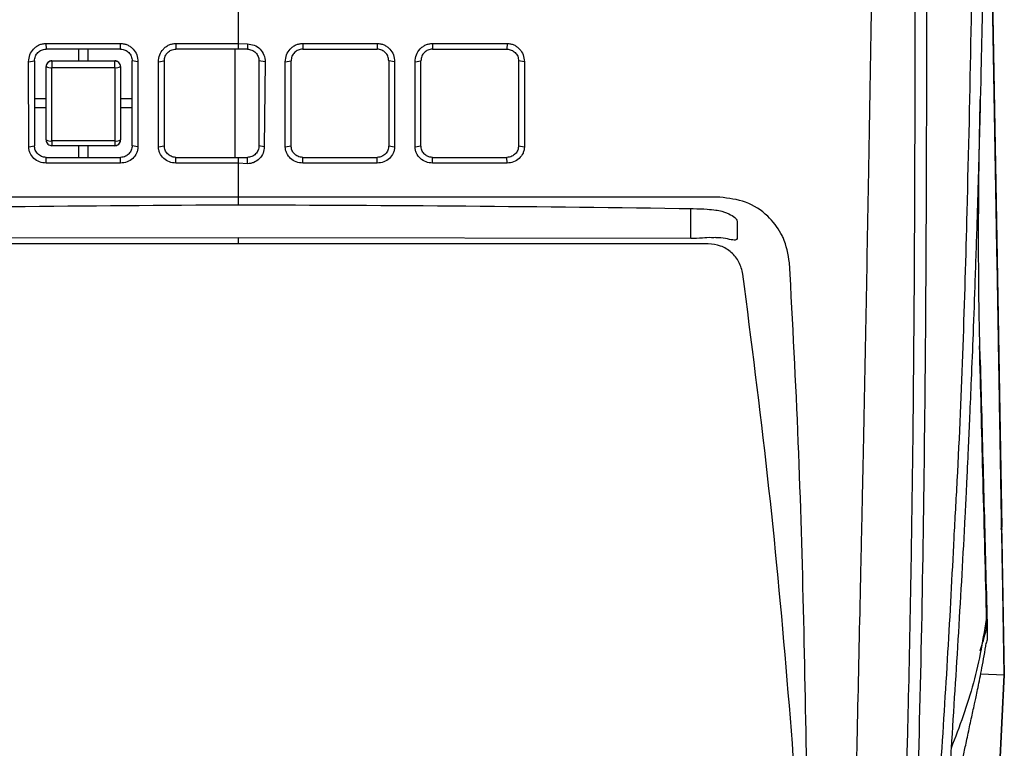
# Model space of a CAD drawing. Extents: x 594 to 1520, y 236 to 1207.
# Tile 46 of 71: x 1042 to 1127, y 968 to 1031. Entities that reach past the tile are written whole.
import ezdxf

# ---------------------------------------------------------------- set-up
doc = ezdxf.new("R2010")
doc.units = 0
doc.header["$LTSCALE"] = 5
doc.layers.get('0').update_dxf_attribs({"linetype": 'CONTINUOUS'})

msp = doc.modelspace()

# ---------------------------------------------------------------- linework, layer by layer
at = {"color": 7, "linetype": 'Continuous'}
for p, q in [((1125.783, 1038.731), (1126.247, 1012.117)), ((1125.783, 1038.731), (1126.247, 1012.117)), ((1126.231, 1013.046), (1125.816, 1036.842)), ((1061.07, 1028.938), (1061.07, 1035.711)), ((1044.518, 1028.939), (1050.921, 1028.938)), ((1044.518, 1028.939), (1044.527, 1028.444)), ((1050.927, 1028.444), (1050.921, 1028.938)), ((1055.684, 1028.938), (1061.07, 1028.938)), ((1055.684, 1028.938), (1055.687, 1028.444)), ((1061.07, 1028.938), (1061.827, 1028.901)), ((1061.07, 1028.444), (1061.07, 1028.938)), ((1061.827, 1028.901), (1061.827, 1028.444)), ((1066.589, 1028.938), (1066.587, 1028.444)), ((1066.589, 1028.938), (1072.993, 1028.938)), ((1072.993, 1028.938), (1072.987, 1028.444)), ((1077.755, 1028.938), (1077.747, 1028.444)), ((1077.755, 1028.938), (1084.158, 1028.939)), ((1084.158, 1028.939), (1084.147, 1028.444)), ((1050.927, 1028.444), (1044.527, 1028.444)), ((1047.327, 1027.444), (1047.327, 1028.444)), ((1048.127, 1028.444), (1048.127, 1027.444)), ((1061.07, 1028.444), (1055.687, 1028.444)), ((1060.784, 1019.144), (1060.784, 1028.444)), ((1061.827, 1028.444), (1061.07, 1028.444)), ((1066.587, 1028.444), (1072.987, 1028.444)), ((1077.747, 1028.444), (1084.147, 1028.444)), ((1043.026, 1027.366), (1043.527, 1027.444)), ((1043.028, 1020.057), (1043.026, 1027.366)), ((1043.527, 1027.444), (1043.527, 1020.144)), ((1044.527, 1020.644), (1044.527, 1026.944)), ((1045.02, 1026.864), (1050.422, 1026.863)), ((1045.021, 1020.556), (1045.02, 1026.864)), ((1045.027, 1027.444), (1050.427, 1027.444)), ((1050.422, 1026.863), (1050.423, 1020.555)), ((1050.927, 1026.944), (1050.927, 1020.644)), ((1052.426, 1027.363), (1051.927, 1027.444)), ((1051.927, 1020.144), (1051.927, 1027.444)), ((1052.426, 1027.363), (1052.427, 1020.054)), ((1054.186, 1027.364), (1054.687, 1027.444)), ((1054.187, 1020.055), (1054.186, 1027.364)), ((1054.687, 1027.444), (1054.687, 1020.144)), ((1063.371, 1027.356), (1062.827, 1027.444)), ((1062.827, 1027.444), (1062.827, 1020.144)), ((1063.371, 1027.356), (1063.285, 1020.062)), ((1065.086, 1027.363), (1065.587, 1027.444)), ((1065.087, 1020.054), (1065.086, 1027.363)), ((1065.587, 1020.144), (1065.587, 1027.444)), ((1074.487, 1027.365), (1073.987, 1027.444)), ((1073.987, 1027.444), (1073.987, 1020.144)), ((1074.487, 1027.365), (1074.486, 1020.056)), ((1076.246, 1027.363), (1076.747, 1027.444)), ((1076.247, 1020.055), (1076.246, 1027.363)), ((1076.747, 1020.144), (1076.747, 1027.444)), ((1085.647, 1027.368), (1085.147, 1027.444)), ((1085.147, 1027.444), (1085.147, 1020.144)), ((1085.647, 1027.368), (1085.646, 1020.059)), ((1043.527, 1024.194), (1044.527, 1024.194)), ((1044.527, 1023.394), (1043.527, 1023.394)), ((1050.927, 1024.194), (1051.927, 1024.194)), ((1051.927, 1023.394), (1050.927, 1023.394)), ((1043.028, 1020.057), (1043.527, 1020.144)), ((1050.423, 1020.555), (1045.021, 1020.556)), ((1050.427, 1020.144), (1045.027, 1020.144)), ((1047.327, 1019.144), (1047.327, 1020.144)), ((1048.127, 1020.144), (1048.127, 1019.144)), ((1052.427, 1020.054), (1051.927, 1020.144)), ((1054.187, 1020.055), (1054.687, 1020.144)), ((1063.285, 1020.062), (1062.827, 1020.144)), ((1065.087, 1020.054), (1065.587, 1020.144)), ((1073.987, 1020.144), (1074.486, 1020.056)), ((1076.247, 1020.055), (1076.747, 1020.144)), ((1085.147, 1020.144), (1085.646, 1020.059)), ((1044.522, 1018.651), (1044.527, 1019.144)), ((1050.924, 1018.651), (1044.522, 1018.651)), ((1044.527, 1019.144), (1050.927, 1019.144)), ((1050.924, 1018.651), (1050.927, 1019.144)), ((1055.685, 1018.651), (1055.687, 1019.144)), ((1061.07, 1018.651), (1055.685, 1018.651)), ((1055.687, 1019.144), (1061.07, 1019.144)), ((1061.07, 1018.651), (1061.07, 1019.144)), ((1061.07, 1019.144), (1061.827, 1019.144)), ((1061.07, 1015.711), (1061.07, 1018.651)), ((1061.827, 1018.602), (1061.07, 1018.651)), ((1061.827, 1018.602), (1061.827, 1019.144)), ((1066.588, 1018.651), (1066.587, 1019.144)), ((1066.587, 1019.144), (1072.987, 1019.144)), ((1072.99, 1018.651), (1066.588, 1018.651)), ((1072.99, 1018.651), (1072.987, 1019.144)), ((1077.751, 1018.651), (1077.747, 1019.144)), ((1077.747, 1019.144), (1084.147, 1019.144)), ((1084.153, 1018.651), (1077.751, 1018.651)), ((1084.153, 1018.651), (1084.147, 1019.144)), ((1061.07, 1015.711), (1032.392, 1015.711)), ((1061.07, 1015.074), (1061.07, 1015.711)), ((1103.95, 1013.631), (1103.95, 1012.166)), ((1061.07, 1012.222), (1022.19, 1012.173)), ((1061.07, 1011.711), (1061.07, 1012.222)), ((1099.95, 1012.183), (1061.07, 1012.222)), ((1063.07, 1011.711), (1061.07, 1011.711)), ((1101.456, 1011.712), (1063.07, 1011.711)), ((1126.247, 1012.117), (1126.68, 987.31)), ((1126.256, 1011.617), (1126.68, 987.31)), ((1126.698, 986.333), (1126.28, 1010.265)), ((1126.603, 991.79), (1126.61, 991.41)), ((1126.624, 990.644), (1126.611, 991.41)), ((1126.642, 989.528), (1126.647, 989.255)), ((1126.565, 987.204), (1126.749, 987.204)), ((1126.75, 983.365), (1126.692, 986.801)), ((1126.697, 986.333), (1126.903, 974.654)), ((1126.701, 986.204), (1126.697, 986.333)), ((1126.903, 974.652), (1126.712, 985.506)), ((1125.409, 977.58), (1125.344, 977.359)), ((1124.881, 974.743), (1126.903, 974.654)), ((1126.903, 974.654), (1125.557, 948.5)), ((1125.561, 948.517), (1126.903, 974.647)), ((1126.903, 974.654), (1126.903, 974.647)), ((1126.903, 974.647), (1126.903, 974.652))]:
    msp.add_line(p, q, dxfattribs=at)
at = {"color": 8, "linetype": 'Continuous'}
msp.add_line((1099.95, 1012.183), (1099.95, 1014.747), dxfattribs=at)
at = {"color": 7, "linetype": 'Continuous'}
for centre, radius, start, end in [((1044.901, 1027.693), 0.837, 243.43806, 278.17328), ((1056.559, 1027.024), 11.54, 177.91688, 180.79635), ((1050.546, 1027.707), 0.853, 261.66958, 296.51223), ((1044.902, 1021.325), 0.778, 241.13391, 278.78169), ((1050.546, 1021.335), 0.789, 261.06556, 298.84623), ((1064.238, 1020.464), 13.815, 179.62026, 181.32758)]:
    msp.add_arc(centre, radius, start, end, dxfattribs=at)
for points, knots in [([(1125.309, 1061.071), (1125.306, 1060.133), (1125.3, 1058.007), (1125.283, 1054.447), (1125.261, 1051.193), (1125.238, 1048.457), (1125.218, 1046.447), (1125.196, 1044.323), (1125.169, 1042.085), (1125.137, 1039.732), (1125.079, 1035.831), (1124.984, 1030.512), (1124.844, 1024.153), (1124.732, 1019.883), (1124.667, 1017.61), (1124.65, 1016.998), (1124.632, 1016.388), (1124.614, 1015.78), (1124.596, 1015.176), (1124.577, 1014.573), (1124.51, 1012.387), (1124.393, 1008.854), (1124.223, 1004.213), (1124.067, 1000.284), (1123.929, 997.063), (1123.821, 994.659), (1123.743, 992.98), (1123.694, 991.936), (1123.657, 991.165), (1123.6, 989.995), (1123.221, 982.365), (1122.752, 974.98), (1122.33, 968.34)], [0, 0, 0, 0, 0.03007, 0.068137, 0.114201, 0.134487, 0.156007, 0.178762, 0.202752, 0.227978, 0.25444, 0.328258, 0.399311, 0.459548, 0.466175, 0.472775, 0.479349, 0.485895, 0.492414, 0.498906, 0.505371, 0.563139, 0.613269, 0.655761, 0.690616, 0.717833, 0.733862, 0.745176, 0.751778, 0.758937, 0.783216, 1, 1, 1, 1]), ([(1124.31, 1061.071), (1124.291, 1055.875), (1124.253, 1045.483), (1124.054, 1029.948), (1123.633, 1011.886), (1123.192, 997.372), (1122.65, 988.069), (1122.554, 986.431)], [0, 0, 0, 0, 0.207441, 0.414894, 0.622354, 0.93352, 1, 1, 1, 1]), ([(1119.25, 957.67), (1119.411, 963.014), (1119.733, 973.702), (1120.011, 989.878), (1120.203, 1008.842), (1120.255, 1030.63), (1120.247, 1047.057), (1120.242, 1055.27)], [0, 0, 0, 0, 0.166673, 0.333369, 0.500062, 0.750029, 1, 1, 1, 1]), ([(1118.25, 957.67), (1118.279, 958.551), (1118.331, 960.124), (1118.417, 962.938), (1118.537, 967.085), (1118.725, 974.511), (1118.987, 987.824), (1119.198, 1007.099), (1119.254, 1029.467), (1119.246, 1044.726), (1119.243, 1051.772)], [0, 0, 0, 0, 0.028546, 0.050976, 0.091033, 0.162569, 0.290331, 0.518481, 0.777656, 1, 1, 1, 1]), ([(1115.688, 1044.897), (1115.609, 1040.35), (1115.451, 1031.255), (1115.228, 1018.225), (1115.07, 1009.365), (1114.982, 1004.633), (1114.96, 1003.468), (1114.937, 1002.304), (1114.915, 1001.14), (1114.892, 999.977), (1114.869, 998.814), (1114.846, 997.651), (1114.824, 996.597), (1114.801, 995.466), (1114.773, 994.076), (1114.732, 992.137), (1114.685, 989.934), (1114.635, 987.589), (1114.588, 985.45), (1114.543, 983.397), (1114.429, 978.215), (1114.322, 973.241), (1114.219, 968.462), (1114.187, 966.988), (1114.148, 965.202), (1114.099, 963), (1114.038, 960.407), (1113.965, 957.522), (1113.886, 954.69), (1113.81, 952.229), (1113.749, 950.385), (1113.713, 949.36), (1113.698, 948.951)], [0, 0, 0, 0, 0.1399949, 0.2800115, 0.4032431, 0.4153474, 0.4274518, 0.4395563, 0.451661, 0.4637658, 0.4758706, 0.4879756, 0.5000806, 0.5088372, 0.5233311, 0.543562, 0.5695299, 0.5923413, 0.6171229, 0.6366453, 0.6568265, 0.7800142, 0.793388, 0.8077982, 0.8266208, 0.849856, 0.8775034, 0.9087712, 0.9413457, 0.9674084, 0.9869599, 1, 1, 1, 1]), ([(1043.026, 1027.366), (1043.047, 1027.566), (1043.089, 1027.964), (1043.365, 1028.401), (1043.664, 1028.669), (1043.926, 1028.82), (1044.215, 1028.919), (1044.417, 1028.932), (1044.518, 1028.939)], [0, 0, 0, 0, 0.2498682, 0.4992005, 0.6243359, 0.7495048, 0.8747216, 1, 1, 1, 1]), ([(1050.921, 1028.938), (1051.023, 1028.931), (1051.226, 1028.919), (1051.516, 1028.82), (1051.781, 1028.669), (1052.083, 1028.401), (1052.362, 1027.964), (1052.405, 1027.563), (1052.426, 1027.363)], [0, 0, 0, 0, 0.125275, 0.250513, 0.375698, 0.500867, 0.750208, 1, 1, 1, 1]), ([(1054.186, 1027.364), (1054.207, 1027.564), (1054.25, 1027.963), (1054.527, 1028.401), (1054.827, 1028.669), (1055.091, 1028.82), (1055.38, 1028.919), (1055.583, 1028.932), (1055.684, 1028.938)], [0, 0, 0, 0, 0.249843, 0.499178, 0.624327, 0.749509, 0.87473, 1, 1, 1, 1]), ([(1061.827, 1028.901), (1062.031, 1028.878), (1062.438, 1028.831), (1062.948, 1028.47), (1063.302, 1027.96), (1063.348, 1027.557), (1063.371, 1027.356)], [0, 0, 0, 0, 0.249839, 0.499773, 0.749843, 1, 1, 1, 1]), ([(1065.086, 1027.363), (1065.108, 1027.563), (1065.15, 1027.963), (1065.429, 1028.401), (1065.73, 1028.669), (1065.995, 1028.82), (1066.285, 1028.919), (1066.488, 1028.932), (1066.589, 1028.938)], [0, 0, 0, 0, 0.249794, 0.4991495, 0.624308, 0.749494, 0.874722, 1, 1, 1, 1]), ([(1072.993, 1028.938), (1073.094, 1028.932), (1073.296, 1028.919), (1073.585, 1028.82), (1073.848, 1028.668), (1074.147, 1028.401), (1074.424, 1027.964), (1074.466, 1027.565), (1074.487, 1027.365)], [0, 0, 0, 0, 0.125257, 0.250468, 0.375663, 0.50082, 0.750155, 1, 1, 1, 1]), ([(1076.246, 1027.363), (1076.268, 1027.564), (1076.311, 1027.965), (1076.592, 1028.402), (1076.894, 1028.67), (1077.16, 1028.821), (1077.45, 1028.92), (1077.653, 1028.932), (1077.755, 1028.938)], [0, 0, 0, 0, 0.249777, 0.499118, 0.624311, 0.749506, 0.874735, 1, 1, 1, 1]), ([(1084.158, 1028.939), (1084.259, 1028.932), (1084.461, 1028.919), (1084.749, 1028.82), (1085.011, 1028.668), (1085.309, 1028.401), (1085.584, 1027.965), (1085.626, 1027.567), (1085.647, 1027.368)], [0, 0, 0, 0, 0.1252611, 0.2504729, 0.3756631, 0.5008145, 0.7501442, 1, 1, 1, 1]), ([(1043.527, 1027.444), (1043.542, 1027.577), (1043.573, 1027.841), (1043.803, 1028.167), (1044.069, 1028.347), (1044.315, 1028.43), (1044.454, 1028.439), (1044.527, 1028.444)], [0, 0, 0, 0, 0.2582294, 0.5106056, 0.7349558, 0.8624843, 1, 1, 1, 1]), ([(1050.927, 1028.444), (1050.998, 1028.439), (1051.135, 1028.431), (1051.382, 1028.348), (1051.598, 1028.204), (1051.759, 1028.009), (1051.89, 1027.774), (1051.912, 1027.577), (1051.927, 1027.444)], [0, 0, 0, 0, 0.134604, 0.261199, 0.489694, 0.617652, 0.742689, 1, 1, 1, 1]), ([(1054.687, 1027.444), (1054.702, 1027.577), (1054.732, 1027.84), (1054.963, 1028.167), (1055.23, 1028.348), (1055.477, 1028.431), (1055.615, 1028.439), (1055.687, 1028.444)], [0, 0, 0, 0, 0.25814, 0.510399, 0.736883, 0.86395, 1, 1, 1, 1]), ([(1061.827, 1028.444), (1061.955, 1028.43), (1062.15, 1028.408), (1062.384, 1028.282), (1062.589, 1028.114), (1062.783, 1027.833), (1062.812, 1027.573), (1062.827, 1027.444)], [0, 0, 0, 0, 0.240629, 0.367157, 0.497744, 0.748274, 1, 1, 1, 1]), ([(1066.587, 1028.444), (1066.515, 1028.439), (1066.377, 1028.431), (1066.131, 1028.348), (1065.915, 1028.204), (1065.755, 1028.009), (1065.623, 1027.774), (1065.601, 1027.577), (1065.587, 1027.444)], [0, 0, 0, 0, 0.135344, 0.262138, 0.489406, 0.617786, 0.742496, 1, 1, 1, 1]), ([(1073.987, 1027.444), (1073.971, 1027.577), (1073.941, 1027.84), (1073.711, 1028.166), (1073.444, 1028.347), (1073.199, 1028.43), (1073.059, 1028.439), (1072.987, 1028.444)], [0, 0, 0, 0, 0.258173, 0.510508, 0.73492, 0.862466, 1, 1, 1, 1]), ([(1077.747, 1028.444), (1077.676, 1028.439), (1077.539, 1028.431), (1077.292, 1028.349), (1077.076, 1028.204), (1076.914, 1028.009), (1076.783, 1027.774), (1076.761, 1027.577), (1076.747, 1027.444)], [0, 0, 0, 0, 0.1342363, 0.2607769, 0.4901279, 0.6179462, 0.7429792, 1, 1, 1, 1]), ([(1084.147, 1028.444), (1084.275, 1028.429), (1084.533, 1028.4), (1084.864, 1028.174), (1085.101, 1027.841), (1085.131, 1027.577), (1085.147, 1027.444)], [0, 0, 0, 0, 0.2422408, 0.488657, 0.7414187, 1, 1, 1, 1]), ([(1045.027, 1027.444), (1044.961, 1027.436), (1044.83, 1027.421), (1044.665, 1027.305), (1044.549, 1027.14), (1044.534, 1027.009), (1044.527, 1026.944)], [0, 0, 0, 0, 0.250003, 0.5, 0.749997, 1, 1, 1, 1]), ([(1045.025, 1027.434), (1044.971, 1027.428), (1044.852, 1027.416), (1044.716, 1027.333), (1044.624, 1027.235), (1044.57, 1027.143), (1044.535, 1027.041), (1044.531, 1026.971), (1044.529, 1026.936)], [0, 0, 0, 0, 0.210176, 0.456042, 0.589783, 0.72709, 0.864887, 1, 1, 1, 1]), ([(1050.422, 1026.863), (1050.422, 1026.896), (1050.422, 1026.964), (1050.422, 1027.07), (1050.423, 1027.175), (1050.423, 1027.27), (1050.424, 1027.349), (1050.425, 1027.404), (1050.426, 1027.438), (1050.426, 1027.442), (1050.427, 1027.444)], [0, 0, 0, 0, 0.1146646, 0.2377472, 0.367172, 0.5000052, 0.6328347, 0.7622519, 0.8853381, 1, 1, 1, 1]), ([(1050.924, 1026.935), (1050.917, 1026.997), (1050.907, 1027.093), (1050.846, 1027.209), (1050.781, 1027.289), (1050.702, 1027.353), (1050.585, 1027.416), (1050.489, 1027.427), (1050.426, 1027.434)], [0, 0, 0, 0, 0.239008, 0.367813, 0.499441, 0.631138, 0.760172, 1, 1, 1, 1]), ([(1050.927, 1026.944), (1050.919, 1027.009), (1050.904, 1027.14), (1050.788, 1027.305), (1050.623, 1027.421), (1050.492, 1027.436), (1050.427, 1027.444)], [0, 0, 0, 0, 0.250006, 0.5000018, 0.7500043, 1, 1, 1, 1]), ([(1124.832, 1001.69), (1124.811, 1002.513), (1124.775, 1003.952), (1124.735, 1006.05), (1124.711, 1007.919), (1124.699, 1009.752), (1124.694, 1011.529), (1124.695, 1013.108), (1124.699, 1014.456), (1124.707, 1015.801), (1124.721, 1017.447), (1124.747, 1019.493), (1124.785, 1021.776), (1124.82, 1023.32), (1124.839, 1024.113)], [0, 0, 0, 0, 0.119457, 0.208541, 0.288643, 0.369731, 0.449554, 0.518691, 0.575319, 0.62618, 0.697512, 0.791476, 0.893043, 1, 1, 1, 1]), ([(1044.522, 1018.651), (1044.331, 1018.671), (1043.949, 1018.71), (1043.452, 1019.026), (1043.171, 1019.416), (1043.048, 1019.775), (1043.034, 1019.963), (1043.028, 1020.057)], [0, 0, 0, 0, 0.249797, 0.499346, 0.74883, 0.874393, 1, 1, 1, 1]), ([(1044.527, 1019.144), (1044.455, 1019.148), (1044.321, 1019.156), (1044.127, 1019.22), (1043.955, 1019.315), (1043.757, 1019.484), (1043.569, 1019.76), (1043.541, 1020.015), (1043.527, 1020.144)], [0, 0, 0, 0, 0.135808, 0.255043, 0.384199, 0.506882, 0.749915, 1, 1, 1, 1]), ([(1044.527, 1020.644), (1044.534, 1020.578), (1044.549, 1020.447), (1044.665, 1020.282), (1044.83, 1020.166), (1044.961, 1020.151), (1045.027, 1020.144)], [0, 0, 0, 0, 0.250003, 0.5, 0.749997, 1, 1, 1, 1]), ([(1045.021, 1020.556), (1045.021, 1020.502), (1045.022, 1020.389), (1045.023, 1020.253), (1045.025, 1020.161), (1045.026, 1020.149), (1045.027, 1020.144)], [0, 0, 0, 0, 0.242245, 0.500001, 0.757757, 1, 1, 1, 1]), ([(1050.426, 1020.145), (1050.487, 1020.151), (1050.581, 1020.161), (1050.695, 1020.22), (1050.774, 1020.282), (1050.838, 1020.359), (1050.9, 1020.472), (1050.911, 1020.566), (1050.918, 1020.628)], [0, 0, 0, 0, 0.237821, 0.366296, 0.497789, 0.629586, 0.758929, 1, 1, 1, 1]), ([(1050.427, 1020.144), (1050.492, 1020.151), (1050.623, 1020.166), (1050.788, 1020.282), (1050.904, 1020.447), (1050.919, 1020.578), (1050.927, 1020.644)], [0, 0, 0, 0, 0.249996, 0.499998, 0.749994, 1, 1, 1, 1]), ([(1052.427, 1020.054), (1052.42, 1019.96), (1052.406, 1019.771), (1052.282, 1019.412), (1051.998, 1019.023), (1051.499, 1018.71), (1051.116, 1018.671), (1050.924, 1018.651)], [0, 0, 0, 0, 0.1255596, 0.2510446, 0.5005755, 0.7501376, 1, 1, 1, 1]), ([(1051.927, 1020.144), (1051.912, 1020.016), (1051.884, 1019.762), (1051.667, 1019.437), (1051.402, 1019.249), (1051.148, 1019.158), (1051.003, 1019.149), (1050.927, 1019.144)], [0, 0, 0, 0, 0.247808, 0.492555, 0.723192, 0.855917, 1, 1, 1, 1]), ([(1055.685, 1018.651), (1055.494, 1018.671), (1055.112, 1018.71), (1054.614, 1019.025), (1054.332, 1019.414), (1054.207, 1019.773), (1054.194, 1019.961), (1054.187, 1020.055)], [0, 0, 0, 0, 0.249855, 0.499431, 0.748949, 0.874444, 1, 1, 1, 1]), ([(1055.687, 1019.144), (1055.612, 1019.149), (1055.467, 1019.158), (1055.213, 1019.248), (1054.947, 1019.436), (1054.729, 1019.762), (1054.701, 1020.016), (1054.687, 1020.144)], [0, 0, 0, 0, 0.142345, 0.274395, 0.506908, 0.75262, 1, 1, 1, 1]), ([(1062.827, 1020.144), (1062.812, 1020.014), (1062.783, 1019.755), (1062.589, 1019.474), (1062.384, 1019.305), (1062.15, 1019.179), (1061.955, 1019.158), (1061.827, 1019.144)], [0, 0, 0, 0, 0.251772, 0.502378, 0.633428, 0.760065, 1, 1, 1, 1]), ([(1063.285, 1020.062), (1063.264, 1019.872), (1063.22, 1019.493), (1062.887, 1019.007), (1062.484, 1018.735), (1062.115, 1018.619), (1061.923, 1018.608), (1061.827, 1018.602)], [0, 0, 0, 0, 0.249863, 0.499642, 0.74926, 0.874629, 1, 1, 1, 1]), ([(1066.588, 1018.651), (1066.396, 1018.671), (1066.013, 1018.71), (1065.515, 1019.024), (1065.231, 1019.412), (1065.107, 1019.771), (1065.094, 1019.96), (1065.087, 1020.054)], [0, 0, 0, 0, 0.249846, 0.499421, 0.74895, 0.874442, 1, 1, 1, 1]), ([(1066.587, 1019.144), (1066.512, 1019.149), (1066.367, 1019.158), (1066.113, 1019.248), (1065.848, 1019.436), (1065.629, 1019.762), (1065.601, 1020.015), (1065.587, 1020.144)], [0, 0, 0, 0, 0.142453, 0.274606, 0.507279, 0.75103, 1, 1, 1, 1]), ([(1073.987, 1020.144), (1073.972, 1020.015), (1073.944, 1019.761), (1073.724, 1019.435), (1073.459, 1019.247), (1073.205, 1019.158), (1073.061, 1019.148), (1072.987, 1019.144)], [0, 0, 0, 0, 0.249501, 0.493256, 0.726748, 0.858493, 1, 1, 1, 1]), ([(1074.486, 1020.056), (1074.48, 1019.962), (1074.466, 1019.774), (1074.343, 1019.415), (1074.061, 1019.025), (1073.563, 1018.71), (1073.181, 1018.671), (1072.99, 1018.651)], [0, 0, 0, 0, 0.125529, 0.251005, 0.500551, 0.750152, 1, 1, 1, 1]), ([(1077.751, 1018.651), (1077.559, 1018.671), (1077.176, 1018.71), (1076.676, 1019.023), (1076.392, 1019.412), (1076.267, 1019.771), (1076.254, 1019.96), (1076.247, 1020.055)], [0, 0, 0, 0, 0.249922, 0.499494, 0.748977, 0.874449, 1, 1, 1, 1]), ([(1077.747, 1019.144), (1077.671, 1019.149), (1077.525, 1019.158), (1077.271, 1019.249), (1077.007, 1019.437), (1076.789, 1019.762), (1076.761, 1020.016), (1076.747, 1020.144)], [0, 0, 0, 0, 0.143896, 0.2766, 0.507657, 0.751699, 1, 1, 1, 1]), ([(1085.147, 1020.144), (1085.132, 1020.015), (1085.104, 1019.76), (1084.883, 1019.434), (1084.618, 1019.246), (1084.364, 1019.158), (1084.221, 1019.148), (1084.147, 1019.144)], [0, 0, 0, 0, 0.250102, 0.493771, 0.727959, 0.859333, 1, 1, 1, 1]), ([(1085.646, 1020.059), (1085.64, 1019.965), (1085.627, 1019.776), (1085.504, 1019.417), (1085.223, 1019.027), (1084.727, 1018.71), (1084.344, 1018.671), (1084.153, 1018.651)], [0, 0, 0, 0, 0.125517, 0.250992, 0.50056, 0.750173, 1, 1, 1, 1]), ([(1021.981, 1014.668), (1028.492, 1014.761), (1041.514, 1014.948), (1054.551, 1015.032), (1061.07, 1015.074)], [0, 0, 0, 0, 0.499985, 1, 1, 1, 1]), ([(1063.07, 1015.711), (1062.737, 1015.711), (1062.07, 1015.711), (1061.403, 1015.711), (1061.07, 1015.711)], [0, 0, 0, 0, 0.499993, 1, 1, 1, 1]), ([(1061.07, 1015.074), (1067.588, 1015.048), (1080.625, 1014.998), (1093.647, 1014.829), (1100.158, 1014.744)], [0, 0, 0, 0, 0.500005, 1, 1, 1, 1]), ([(1102.447, 1015.713), (1102.253, 1015.713), (1100.428, 1015.712), (1093.99, 1015.71), (1081.059, 1015.71), (1069.757, 1015.711), (1063.07, 1015.711)], [0, 0, 0, 0, 0.014839, 0.139064, 0.49063, 1, 1, 1, 1]), ([(1108.437, 1010.072), (1108.314, 1010.818), (1108.17, 1011.696), (1107.485, 1013.037), (1106.561, 1014.243), (1104.72, 1015.453), (1103.205, 1015.626), (1102.447, 1015.713)], [0, 0, 0, 0, 0.250534, 0.294578, 0.502879, 0.751353, 1, 1, 1, 1]), ([(1100.158, 1014.744), (1100.568, 1014.731), (1101.25, 1014.708), (1102.065, 1014.631), (1102.777, 1014.484), (1103.406, 1014.23), (1103.864, 1013.887), (1103.922, 1013.715), (1103.95, 1013.631)], [0, 0, 0, 0, 0.199129, 0.331579, 0.440912, 0.635724, 0.823106, 1, 1, 1, 1]), ([(1126.28, 1010.265), (1126.27, 1010.845), (1126.252, 1011.841), (1126.237, 1012.691), (1126.231, 1013.046)], [0, 0, 0, 0, 0.583155, 1, 1, 1, 1]), ([(1061.07, 1011.711), (1061.07, 1011.711), (1061.07, 1011.711), (1061.07, 1011.711), (1061.069, 1011.711), (1061.068, 1011.711), (1061.061, 1011.711), (1061.034, 1011.711), (1060.928, 1011.711), (1060.504, 1011.71), (1053.632, 1011.711), (1039.943, 1011.708), (1026.577, 1011.71), (1019.679, 1011.711)], [0, 0, 0, 0, 0.000001, 0.000002, 0.000008, 0.000031, 0.000123, 0.00049, 0.001956, 0.007818, 0.03126, 0.500011, 1, 1, 1, 1]), ([(1103.95, 1012.166), (1103.916, 1012.103), (1103.849, 1011.978), (1103.322, 1012.087), (1102.706, 1012.204), (1102.211, 1012.241), (1101.973, 1012.242), (1101.849, 1012.239), (1101.784, 1012.236), (1101.75, 1012.235), (1101.734, 1012.234), (1101.725, 1012.234), (1101.721, 1012.234), (1101.719, 1012.233), (1101.718, 1012.233), (1101.717, 1012.233), (1101.717, 1012.233), (1101.717, 1012.233), (1101.717, 1012.233), (1101.717, 1012.233), (1101.717, 1012.233), (1101.462, 1012.266), (1100.902, 1012.172), (1100.288, 1012.179), (1099.95, 1012.183)], [0, 0, 0, 0, 0.189853, 0.3752, 0.555754, 0.631386, 0.669062, 0.688893, 0.699059, 0.704204, 0.706793, 0.708091, 0.708741, 0.709066, 0.709229, 0.70931, 0.709351, 0.709371, 0.709382, 0.709387, 0.709389, 0.709392, 0.839883, 1, 1, 1, 1]), ([(1104.429, 1009.116), (1104.342, 1009.466), (1104.168, 1010.167), (1103.468, 1011.017), (1102.532, 1011.596), (1101.815, 1011.673), (1101.456, 1011.712)], [0, 0, 0, 0, 0.250319, 0.500489, 0.750144, 1, 1, 1, 1]), ([(1110.201, 948.95), (1110.125, 953.999), (1109.972, 964.097), (1109.688, 979.337), (1109.256, 994.655), (1108.71, 1004.933), (1108.437, 1010.072)], [0, 0, 0, 0, 0.24995, 0.499976, 0.750043, 1, 1, 1, 1]), ([(1110.32, 939.151), (1110.073, 945.03), (1109.581, 956.727), (1108.301, 974.273), (1106.653, 991.727), (1105.168, 1003.339), (1104.429, 1009.116)], [0, 0, 0, 0, 0.251313, 0.500012, 0.751282, 1, 1, 1, 1]), ([(1125.372, 980.036), (1125.268, 984.032), (1125.071, 991.619), (1124.87, 999.301), (1124.775, 1002.938)], [0, 0, 0, 0, 0.526645, 1, 1, 1, 1]), ([(1126.603, 991.79), (1126.586, 992.742), (1126.553, 994.664), (1126.489, 998.301), (1126.438, 1001.236), (1126.413, 1002.689)], [0, 0, 0, 0, 0.331428, 0.668952, 1, 1, 1, 1]), ([(1124.831, 1001.725), (1124.851, 1000.927), (1124.96, 996.787), (1125.152, 989.453), (1125.322, 982.964), (1125.405, 979.77)], [0, 0, 0, 0, 0.1081058, 0.5609388, 1, 1, 1, 1]), ([(1121.431, 966.471), (1121.648, 969.845), (1122.075, 976.488), (1122.423, 983.15), (1122.595, 986.429)], [0, 0, 0, 0, 0.5079394, 1, 1, 1, 1]), ([(1126.69, 986.801), (1126.694, 986.627), (1126.7, 986.276), (1126.701, 986.228), (1126.701, 986.204)], [0, 0, 0, 0, 0.496321, 1, 1, 1, 1]), ([(1125.406, 979.77), (1125.085, 977.819), (1124.444, 973.918), (1123.035, 970.199), (1122.33, 968.34)], [0, 0, 0, 0, 0.499999, 1, 1, 1, 1]), ([(1125.375, 978.576), (1125.379, 978.612), (1125.387, 978.682), (1125.389, 979.014), (1125.385, 979.464), (1125.376, 979.845), (1125.372, 980.036)], [0, 0, 0, 0, 0.250923, 0.49992, 0.749061, 1, 1, 1, 1]), ([(1125.405, 979.77), (1125.412, 979.483), (1125.426, 978.912), (1125.432, 978.236), (1125.428, 977.74), (1125.416, 977.633), (1125.409, 977.58)], [0, 0, 0, 0, 0.250735, 0.500001, 0.749265, 1, 1, 1, 1]), ([(1124.806, 976.754), (1124.819, 976.783), (1124.919, 977.005), (1125.109, 977.594), (1125.285, 978.246), (1125.375, 978.576)], [0, 0, 0, 0, 0.069076, 0.528916, 1, 1, 1, 1]), ([(1122.516, 962.748), (1122.576, 963.15), (1122.689, 963.912), (1122.905, 965.17), (1123.137, 966.419), (1123.38, 967.643), (1123.655, 968.97), (1123.963, 970.41), (1124.194, 971.479), (1124.368, 972.27), (1124.633, 973.498), (1124.987, 975.207), (1125.232, 976.666), (1125.357, 977.413)], [0, 0, 0, 0, 0.146613, 0.278771, 0.396639, 0.500404, 0.590277, 0.691812, 0.79558, 0.847663, 0.897637, 0.947609, 1, 1, 1, 1]), ([(1122.33, 968.34), (1122.315, 968.055), (1122.284, 967.484), (1122.255, 966.819), (1122.222, 966.231), (1122.199, 966.056), (1122.188, 965.968)], [0, 0, 0, 0, 0.24974, 0.500031, 0.749943, 1, 1, 1, 1])]:
    msp.add_open_spline(points, degree=3, knots=knots, dxfattribs=at)

doc.saveas('drawing.dxf')
